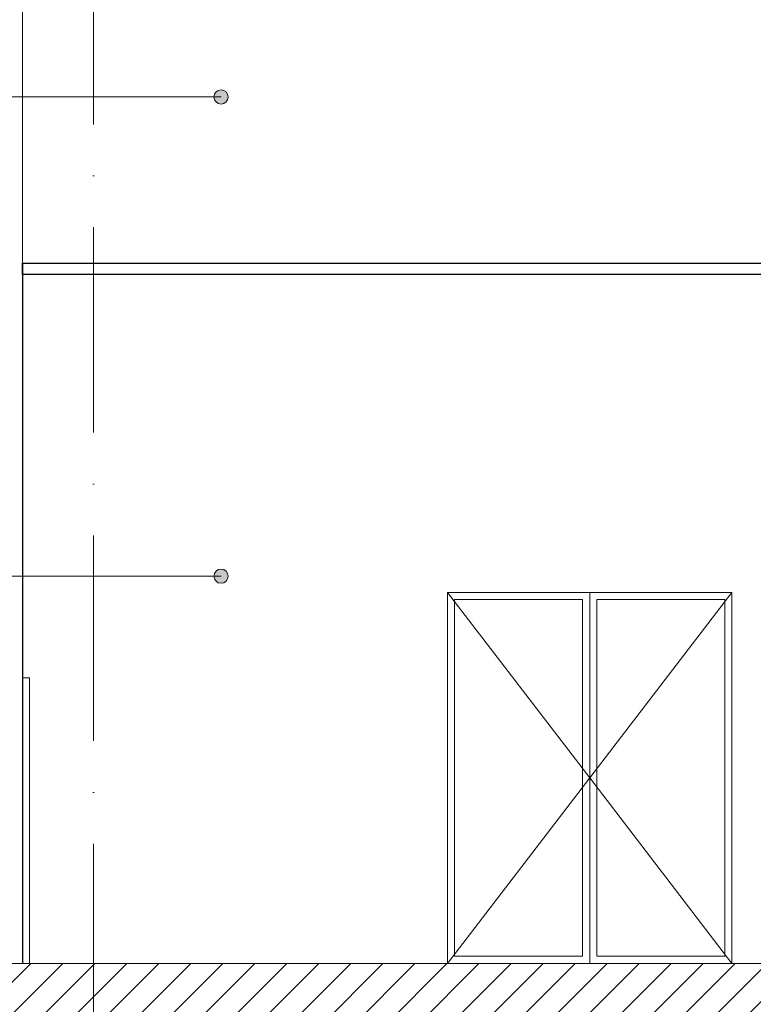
# Model space of a CAD drawing. Header units: centimetres. Extents: x 100159 to 737697, y -50084 to 234864.
# Tile 83 of 165: x 400233 to 400747, y -17890 to -17200. Entities that reach past the tile are written whole.
import ezdxf

# ---------------------------------------------------------------- set-up
doc = ezdxf.new("R2010")
doc.units = ezdxf.units.CM
doc.linetypes.add('ACAD_ISO10W100', pattern=[18, 12, -3, 0, -3])
doc.linetypes.add('CACHEX2', pattern=[19.05, 12.7, -6.35])
doc.layers.get('0').update_dxf_attribs({"lineweight": 5})
for name, color, linetype, lineweight in [('40', 8, 'CACHEX2', 5), ('DDL- STRUCTURE', 5, 'Continuous', 5), ('DDL-HACHURES', 252, 'Continuous', 13), ('DDL-TEXTE 02', 8, 'Continuous', 5), ('DDL-TRAIT AXES', 1, 'ACAD_ISO10W100', 5)]:
    doc.layers.add(name, color=color, linetype=linetype, lineweight=lineweight)
doc.layers.add('DDL-TRAIT FIN', color=8, linetype='Continuous')
doc.layers.add('DDL-TRAIT TRES FIN', color=7, linetype='Continuous', lineweight=5, true_color=0x656565)

# ---------------------------------------------------------------- blocks, each defined once
blk = doc.blocks.new('A$C1157178E')
h = blk.add_hatch(color=256)
h.dxf.hatch_style = 1
h.paths.add_polyline_path([(10, 5, 1), (0, 5, 1)])
blk.add_circle((5, 5), 5)

msp = doc.modelspace()

# ---------------------------------------------------------------- hatches: boundary and pattern name
at = {"layer": 'DDL-HACHURES'}
h = msp.add_hatch(dxfattribs=at)
h.set_pattern_fill('ANSI31', color=256, scale=5, angle=450)
h.set_pattern_definition([(225, (346965.303, 90844.413), (11.2253202, -11.2253202), [])])
h.paths.add_polyline_path([(411774.86, -18011.575), (411439.171, -18011.575), (411439.171, -18026.575), (410621.604, -18026.575), (410621.604, -18011.575), (409972.147, -17723.575), (409231.807, -17861.575), (409231.807, -17876.575), (408932.149, -17876.575), (408932.149, -17861.575), (406406.726, -17861.575), (406406.726, -17876.575), (406129.882, -17876.575), (406129.882, -17861.586), (399983.522, -17861.587), (399984.017, -17876.591), (398863.111, -17876.591), (398863.111, -17861.593), (398714.133, -17861.59), (398714.133, -17876.593), (394303.959, -17876.593), (394303.959, -18472.162), (412099.056, -18472.162)])

# ---------------------------------------------------------------- linework, layer by layer
msp.add_lwpolyline([(400234.75, -17861.587), (400234.75, -17370.6), (401134.686, -17370.6), (401134.684, -17861.586), (401354.794, -17861.586), (401354.794, -17499.587), (403637.114, -17499.587)])
at = {"layer": '40', "linetype": 'Continuous'}
for points in [[(400532.847, -17861.587), (400532.847, -17601.587), (400632.597, -17601.587), (400632.597, -17861.587)], [(400632.595, -17861.587), (400632.595, -17601.587), (400732.345, -17601.587), (400732.345, -17861.587)], [(400537.847, -17856.587), (400537.847, -17606.587), (400627.597, -17606.587), (400627.597, -17856.587)], [(400637.595, -17856.587), (400637.595, -17606.587), (400727.345, -17606.587), (400727.345, -17856.587)]]:
    msp.add_lwpolyline(points, close=True, dxfattribs=at)
for points in [[(400532.848, -17861.587), (400632.595, -17731.587), (400532.848, -17601.587)], [(400732.345, -17861.587), (400632.597, -17731.587), (400732.347, -17601.587)]]:
    msp.add_lwpolyline(points, dxfattribs=at)
at = {"layer": 'DDL- STRUCTURE'}
for points in [[(400239.751, -17661.308), (400234.751, -17661.308), (400234.751, -17861.587), (400239.751, -17861.587)], [(411774.86, -18011.575), (411439.171, -18011.575), (411439.171, -18026.575), (410621.604, -18026.575), (410621.604, -18011.575), (409972.147, -17723.575), (409231.807, -17861.575), (409231.807, -17876.575), (408932.149, -17876.575), (408932.149, -17861.575), (406406.726, -17861.575), (406406.726, -17876.575), (406129.882, -17876.575), (406129.882, -17861.586), (399983.522, -17861.587), (399984.017, -17876.591), (398863.111, -17876.591), (398863.111, -17861.593), (398714.133, -17861.59), (398714.133, -17876.593), (394303.959, -17876.593), (394303.959, -18472.162), (412099.056, -18472.162)]]:
    msp.add_lwpolyline(points, close=True, dxfattribs=at)
at = {"layer": 'DDL-TEXTE 02'}
for points in [[(399483.878, -17254.157), (400374.122, -17254.157)], [(399483.878, -17590.114), (400374.122, -17590.114)]]:
    msp.add_lwpolyline(points, dxfattribs=at)
at = {"layer": 'DDL-TRAIT AXES', "ltscale": 12}
msp.add_line((400284.75, -18570), (400284.75, -16340.741), dxfattribs=at)
at = {"layer": 'DDL-TRAIT FIN'}
msp.add_lwpolyline([(401134.686, -17370.6), (401134.686, -17378.6), (400234.75, -17378.6), (400234.75, -17370.6)], close=True, dxfattribs=at)
msp.add_lwpolyline([(400234.75, -17370.6), (400234.75, -17861.587)], dxfattribs=at)
at = {"layer": 'DDL-TRAIT TRES FIN', "linetype": 'Continuous'}
msp.add_lwpolyline([(402385.497, -17499.599), (402385.497, -16633.599), (400234.75, -16633.587), (400234.75, -17370.6)], dxfattribs=at)

# ---------------------------------------------------------------- block references
at = {"layer": 'DDL-TEXTE 02'}
for p in [(400369.121, -17259.157), (400369.121, -17595.114)]:
    msp.add_blockref('A$C1157178E', p, dxfattribs=at)

doc.saveas('drawing.dxf')
